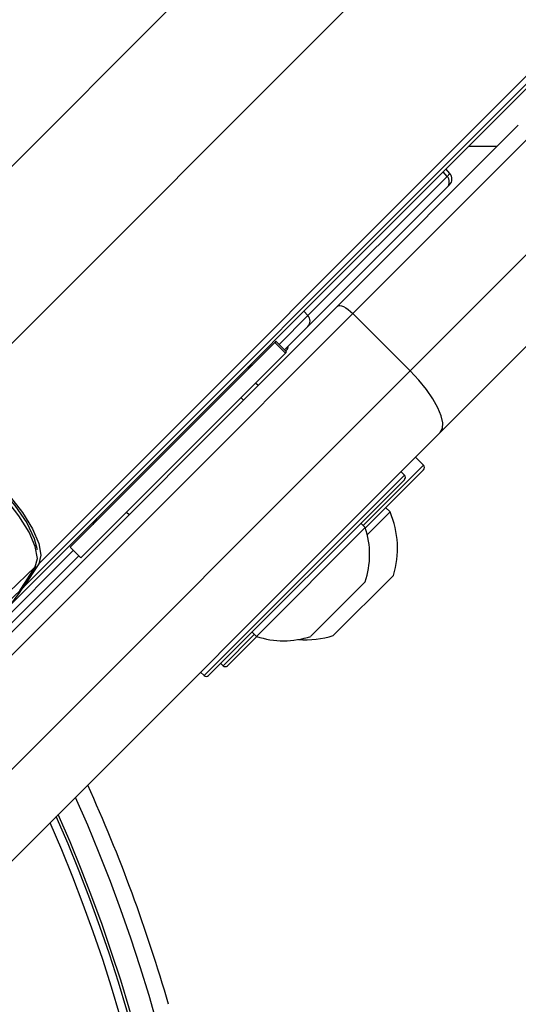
# Model space of a CAD drawing. Header units: millimetres. Extents: x 10 to 13239, y 20 to 10604.
# Tile 78 of 130: x 4034 to 4065, y 7176 to 7237. Entities that reach past the tile are written whole.
import ezdxf

# ---------------------------------------------------------------- set-up
doc = ezdxf.new("R2010")
doc.units = ezdxf.units.MM

msp = doc.modelspace()

# ---------------------------------------------------------------- linework, layer by layer
at = {"color": 8, "linetype": 'Continuous', "lineweight": 25}
for p, q in [((4028.026, 7211.435), (4749.267, 7932.675)), ((4035.413, 7203.55), (4756.496, 7924.633)), ((4021.147, 7215.482), (4045.858, 7240.193)), ((4060.637, 7227.462), (4060.384, 7227.741)), ((4060.81, 7227.636), (4060.637, 7227.462)), ((4052.04, 7218.866), (4050.259, 7217.084)), ((4052.04, 7218.866), (4051.788, 7219.145)), ((4055.454, 7205.912), (4059.138, 7209.595)), ((4059.138, 7209.595), (4059.175, 7209.632)), ((4045.625, 7196.649), (4058, 7209.023)), ((4037.548, 7204.373), (4030.253, 7197.079)), ((4046.8, 7197.258), (4048.737, 7199.194))]:
    msp.add_line(p, q, dxfattribs=at)
at = {"color": 7, "linetype": 'Continuous', "lineweight": 25}
for p, q in [((4034.447, 7202.08), (4639.276, 7806.909)), ((4033.252, 7200.609), (4173.223, 7340.58)), ((4053.869, 7219.459), (4065.036, 7230.625)), ((4066.45, 7230.625), (4054.818, 7218.994)), ((4061.967, 7229.324), (4063.734, 7229.323)), ((4060.81, 7227.636), (4060.558, 7227.916)), ((4060.637, 7227.462), (4052.04, 7218.866)), ((4052.039, 7218.194), (4060.635, 7226.79)), ((4058.354, 7215.458), (4069.985, 7227.09)), ((4060.635, 7226.79), (4060.792, 7226.948)), ((4069.985, 7221.433), (4060.215, 7211.662)), ((4023.882, 7189.472), (4053.869, 7219.459)), ((4054.818, 7218.994), (4024.831, 7189.006)), ((4054.818, 7218.994), (4058.354, 7215.458)), ((4050.594, 7216.749), (4052.039, 7218.194)), ((4049.993, 7217.209), (4037.352, 7204.568)), ((4050.064, 7217.28), (4049.993, 7217.209)), ((4049.993, 7217.209), (4050.647, 7216.554)), ((4050.718, 7216.626), (4050.064, 7217.28)), ((4050.647, 7216.554), (4038.006, 7203.914)), ((4050.647, 7216.554), (4050.718, 7216.626)), ((4050.665, 7216.679), (4050.699, 7216.713)), ((4028.367, 7185.471), (4058.354, 7215.458)), ((4048.957, 7214.547), (4048.798, 7214.706)), ((4048.957, 7214.547), (4048.798, 7214.706)), ((4048.065, 7213.655), (4047.906, 7213.814)), ((4048.065, 7213.655), (4047.906, 7213.814)), ((4060.215, 7211.662), (4030.228, 7181.675)), ((4059.175, 7209.632), (4058.68, 7210.127)), ((4059.138, 7209.313), (4055.589, 7205.763)), ((4058, 7209.023), (4057.788, 7209.235)), ((4059.175, 7209.349), (4059.138, 7209.313)), ((4058, 7208.74), (4045.908, 7196.649)), ((4040.835, 7206.743), (4040.994, 7206.584)), ((4040.835, 7206.743), (4040.994, 7206.584)), ((4057.11, 7206.747), (4055.707, 7205.344)), ((4057.11, 7206.747), (4056.841, 7207.016)), ((4055.582, 7205.784), (4055.313, 7206.053)), ((4055.582, 7205.784), (4048.864, 7199.067)), ((4037.352, 7204.568), (4038.006, 7203.914)), ((4030.941, 7197.097), (4037.883, 7204.038)), ((4035.413, 7203.55), (4034.447, 7202.08)), ((4033.562, 7201.799), (4035.202, 7203.351)), ((4034.236, 7201.881), (4035.202, 7203.351)), ((4034.276, 7201.928), (4035.242, 7203.398)), ((4055.578, 7202.429), (4052.219, 7199.071)), ((4057.319, 7202.826), (4053.606, 7199.114)), ((4031.672, 7199.454), (4034.236, 7201.881)), ((4048.595, 7199.336), (4048.864, 7199.067)), ((4048.885, 7199.06), (4047.083, 7197.258)), ((4045.413, 7196.861), (4045.625, 7196.649)), ((4046.659, 7197.399), (4046.8, 7197.258))]:
    msp.add_line(p, q, dxfattribs=at)
at = {"color": 7, "linetype": 'Continuous', "lineweight": 25, "flags": 128}
for points in [[(4053.869, 7219.459), (4053.93, 7219.492), (4054.016, 7219.498), (4054.123, 7219.474), (4054.247, 7219.423), (4054.385, 7219.346), (4054.529, 7219.246), (4054.676, 7219.127), (4054.818, 7218.994)], [(4060.215, 7211.662), (4060.349, 7211.905), (4060.37, 7212.248), (4060.276, 7212.676), (4060.07, 7213.175), (4059.762, 7213.724), (4059.363, 7214.302), (4058.887, 7214.888), (4058.354, 7215.458)], [(4028.026, 7211.435), (4028.712, 7211.368), (4029.576, 7211.039), (4030.56, 7210.471), (4031.601, 7209.699), (4032.633, 7208.774), (4033.586, 7207.755), (4034.401, 7206.71), (4035.024, 7205.706), (4035.414, 7204.807), (4035.547, 7204.072), (4035.413, 7203.55)], [(4035.202, 7203.351), (4035.336, 7203.872), (4035.203, 7204.606), (4034.814, 7205.503), (4034.192, 7206.506), (4033.378, 7207.55), (4032.426, 7208.567), (4031.396, 7209.49), (4030.356, 7210.261), (4029.373, 7210.829), (4028.511, 7211.157), (4027.826, 7211.224)], [(4028.217, 7211.205), (4028.94, 7211.122), (4029.859, 7210.742), (4030.901, 7210.095), (4031.987, 7209.232), (4033.029, 7208.22), (4033.947, 7207.139), (4034.669, 7206.074), (4035.137, 7205.108), (4035.308, 7204.421)], [(4035.202, 7203.351), (4035.239, 7203.393), (4035.242, 7203.398)], [(4034.236, 7201.881), (4034.273, 7201.923), (4034.276, 7201.928)]]:
    msp.add_lwpolyline(points, dxfattribs=at)
at = {"color": 7, "linetype": 'Continuous', "lineweight": 25}
for centre, radius, start, end in [((3947.344, 7148.642), 160, 239.70306, 30.30668), ((3947.344, 7148.642), 158.5, 239.39222, 30.6179), ((4060.283, 7227.127), 0.487, 316.30094, 43.4227), ((4060.439, 7227.301), 0.5, 315, 42), ((4051.686, 7218.531), 0.487, 316.29952, 43.42322), ((4050.346, 7217.067), 0.5, 315, 351.8699), ((4059.033, 7209.491), 0.2, 315, 45), ((4057.858, 7208.882), 0.2, 315, 45), ((4051.927, 7204.506), 5.647, 342.70087, 23.38979), ((4038.059, 7206.69), 1, 315, 340.84193), ((4050.536, 7204.112), 5.315, 341.54087, 18.33838), ((4026.679, 7207.172), 9.288, 315.04361, 326.7574), ((4050.536, 7204.112), 5.315, 251.66162, 288.45913), ((4051.927, 7204.506), 5.647, 265.25951, 287.29913), ((4046.942, 7197.399), 0.2, 225, 315), ((4045.767, 7196.79), 0.2, 225, 315), ((3947.344, 7148.642), 100, 16.09062, 24.3597), ((3947.344, 7148.642), 99, 316.44445, 24.14154), ((3947.344, 7148.642), 97.598, 316.74977, 23.82762)]:
    msp.add_arc(centre, radius, start, end, dxfattribs=at)
at = {"color": 8, "linetype": 'Continuous', "lineweight": 25}
for radius, start, end in [(97.434, 316.68878, 23.79029), (97.598, 316.74977, 23.8276), (96.934, 316.69615, 23.67559)]:
    msp.add_arc((3947.344, 7148.642), radius, start, end, dxfattribs=at)
at = {"color": 7, "linetype": 'Continuous', "lineweight": 25}
for points, knots in [([(4048.295, 7215.653), (4048.342, 7215.666), (4048.475, 7215.705), (4048.576, 7215.798), (4048.642, 7215.858)], [0, 0, 0, 0, 0.3523128, 1, 1, 1, 1]), ([(4048.584, 7215.824), (4048.523, 7215.769), (4048.441, 7215.694), (4048.333, 7215.669), (4048.305, 7215.663)], [0, 0, 0, 0, 0.7433884, 1, 1, 1, 1])]:
    msp.add_open_spline(points, degree=3, knots=knots, dxfattribs=at)

doc.saveas('drawing.dxf')
